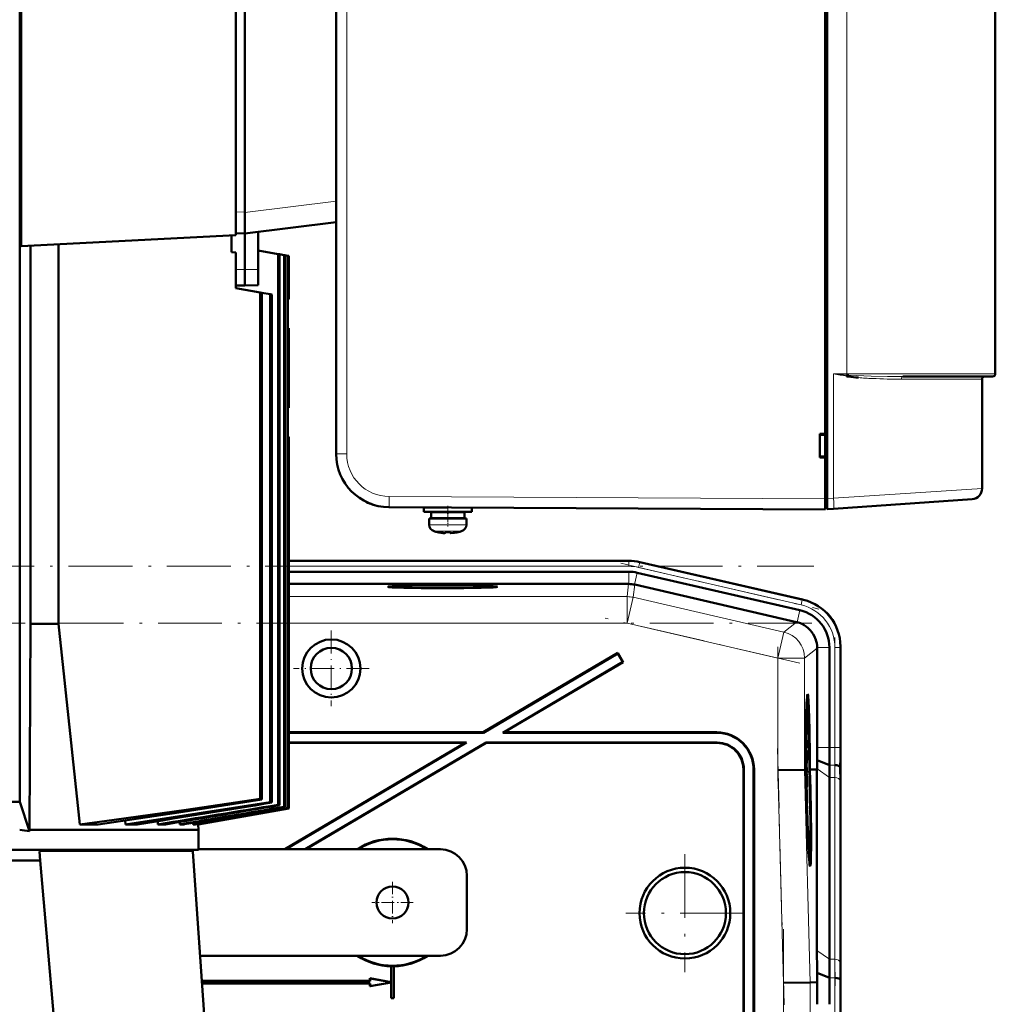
# Model space of a CAD drawing. Extents: x -1595 to 1972, y -1684 to 713.
# Tile 59 of 60: x 1515 to 1699, y 343 to 528. Entities that reach past the tile are written whole.
import ezdxf

# ---------------------------------------------------------------- set-up
doc = ezdxf.new("R2010")
doc.units = 0
doc.linetypes.add('DASHDOT', pattern=[18.5, 12, -3, 0.5, -3])

msp = doc.modelspace()

# ---------------------------------------------------------------- linework, layer by layer
at = {"color": 7, "lineweight": 50}
for p, q in [((1666.83, 438.04), (1666.83, 646.05)), ((1667.23, 646.03), (1667.23, 438.07)), ((1574.83, 637.62), (1574.83, 446.48)), ((1515.32, 623.05), (1515.32, 381.05)), ((1698.83, 622.55), (1698.83, 461.55)), ((1515.59, 485.53), (1515.59, 593.79)), ((1555.94, 487.65), (1555.94, 591.67)), ((1557.64, 587.35), (1557.64, 491.95)), ((1666.83, 450.25), (1666.83, 541.85)), ((1557.64, 491.91), (1557.64, 491.95)), ((1557.64, 487.95), (1557.64, 491.91)), ((1557.64, 487.95), (1574.83, 490.06)), ((1515.59, 485.53), (1555.94, 487.65)), ((1555.14, 487.61), (1555.14, 484.43)), ((1555.94, 487.99), (1557.64, 487.95)), ((1557.64, 481.15), (1557.64, 487.95)), ((1560.14, 481.18), (1560.14, 488.26)), ((1517.36, 414.55), (1517.36, 485.63)), ((1522.62, 414.55), (1522.62, 485.9)), ((1555.94, 484.34), (1555.14, 484.43)), ((1555.94, 484.34), (1555.94, 477.65)), ((1563.96, 484.06), (1560.14, 484.73)), ((1563.96, 484.06), (1563.96, 380.52)), ((1563.96, 484.06), (1564.17, 484.02)), ((1565.04, 483.87), (1564.17, 484.02)), ((1564.17, 484.02), (1564.17, 380.45)), ((1565.04, 483.87), (1565.04, 380.16)), ((1565.04, 483.87), (1565.18, 483.84)), ((1565.7, 483.75), (1565.18, 483.84)), ((1565.18, 483.84), (1565.18, 380.11)), ((1565.7, 483.75), (1565.7, 379.94)), ((1565.7, 483.75), (1565.77, 483.74)), ((1565.94, 483.71), (1565.77, 483.74)), ((1565.77, 483.74), (1565.77, 379.91)), ((1565.94, 483.71), (1565.94, 483.71)), ((1565.94, 483.71), (1565.94, 475.65)), ((1565.94, 483.71), (1565.94, 475.65)), ((1557.64, 478.15), (1557.64, 481.15)), ((1560.14, 478.21), (1560.14, 481.18)), ((1555.94, 478.19), (1557.64, 478.15)), ((1555.94, 477.65), (1560.52, 476.84)), ((1560.14, 478.21), (1557.64, 478.15)), ((1560.52, 476.84), (1560.52, 381.64)), ((1560.52, 476.84), (1560.88, 476.78)), ((1560.88, 476.78), (1562.45, 476.5)), ((1560.88, 476.78), (1560.88, 381.52)), ((1562.45, 476.5), (1562.45, 381.02)), ((1562.45, 476.5), (1562.74, 476.45)), ((1562.74, 476.45), (1562.74, 380.93)), ((1565.77, 475.47), (1565.94, 475.65)), ((1565.77, 475.47), (1565.77, 470.15)), ((1565.94, 475.65), (1565.94, 475.65)), ((1565.94, 470.15), (1565.77, 470.15)), ((1565.94, 470.08), (1565.94, 470.15)), ((1565.94, 455.15), (1565.94, 470.08)), ((1670.88, 461.11), (1671.04, 461.08)), ((1671.29, 461.3), (1670.92, 461.33)), ((1671.04, 461.08), (1671.06, 461.08)), ((1671.06, 461.08), (1671.24, 461.05)), ((1671.24, 461.05), (1671.06, 461.07)), ((1671.24, 461.05), (1671.24, 461.07)), ((1681.43, 461.05), (1690.43, 461.05)), ((1694.52, 461.05), (1688.66, 461.05)), ((1690.43, 461.05), (1698.33, 461.05)), ((1696.33, 439.98), (1696.33, 460.55)), ((1565.77, 455.14), (1565.94, 455.15)), ((1565.77, 455.14), (1565.77, 449.82)), ((1665.83, 445.85), (1665.83, 450.25)), ((1665.83, 450.25), (1666.83, 450.25)), ((1665.83, 450.05), (1666.83, 450.11)), ((1666.83, 450.2), (1666.83, 450.25)), ((1565.77, 449.82), (1565.94, 449.65)), ((1565.94, 449.65), (1565.94, 379.85)), ((1565.94, 449.65), (1565.94, 449.65)), ((1565.94, 449.65), (1565.94, 379.85)), ((1666.83, 445.98), (1665.83, 446.05)), ((1666.83, 445.85), (1665.83, 445.85)), ((1666.83, 445.85), (1666.83, 445.9)), ((1666.83, 438.05), (1666.83, 445.85)), ((1666.83, 436.05), (1666.83, 438.05)), ((1666.83, 436.35), (1666.83, 438.04)), ((1667.23, 436.08), (1667.23, 438.07)), ((1694.47, 437.98), (1668.42, 436.16)), ((1666.83, 436.05), (1584.78, 436.48)), ((1591.33, 436.42), (1595.75, 436.42)), ((1591.33, 436.42), (1591.33, 435.62)), ((1591.33, 435.62), (1591.33, 436.42)), ((1591.33, 435.62), (1595.83, 435.62)), ((1592.68, 435.52), (1595.83, 435.52)), ((1592.68, 434.42), (1592.68, 435.52)), ((1592.68, 434.42), (1592.68, 435.52)), ((1593.83, 436.42), (1593.83, 436.43)), ((1593.83, 435.52), (1593.83, 435.62)), ((1593.83, 435.52), (1593.83, 435.62)), ((1600.33, 435.62), (1595.83, 435.62)), ((1598.98, 435.52), (1595.83, 435.52)), ((1597.83, 435.62), (1597.83, 435.52)), ((1598.98, 435.52), (1598.98, 434.42)), ((1600.33, 436.4), (1600.33, 435.62)), ((1666.83, 436.35), (1667.23, 436.35)), ((1668.42, 436.16), (1667.23, 436.08)), ((1595.83, 434.32), (1592.33, 434.32)), ((1592.33, 434.32), (1592.33, 433.19)), ((1592.33, 433.19), (1592.33, 434.32)), ((1592.68, 434.42), (1595.83, 434.42)), ((1593.83, 434.32), (1593.83, 434.42)), ((1593.83, 434.32), (1593.83, 434.42)), ((1598.98, 434.42), (1595.83, 434.42)), ((1595.83, 434.32), (1599.33, 434.32)), ((1597.83, 434.42), (1597.83, 434.32)), ((1599.33, 434.32), (1599.33, 433.19)), ((1593.91, 431.79), (1593.9, 431.78)), ((1595.33, 431.79), (1595.33, 431.64)), ((1596.33, 431.79), (1596.33, 431.64)), ((1596.37, 431.62), (1596.43, 431.62)), ((1597.76, 431.78), (1597.75, 431.79)), ((1565.94, 426.4), (1609.61, 426.4)), ((1629.87, 426.4), (1609.61, 426.4)), ((1631.95, 426.16), (1662.72, 419.06)), ((1631.95, 426.16), (1662.53, 419.1)), ((1565.94, 424.34), (1629.87, 424.34)), ((1631.49, 424.15), (1662.06, 417.09)), ((1629.86, 422.04), (1565.94, 422.04)), ((1630.99, 421.91), (1661.46, 414.87)), ((1661.54, 414.85), (1661.46, 414.87)), ((1517.14, 375.8), (1517.36, 414.55)), ((1517.36, 414.55), (1522.62, 414.55)), ((1665.33, 410), (1665.33, 410.09)), ((1665.33, 410), (1665.33, 391.29)), ((1667.63, 410.09), (1667.63, 391.29)), ((1669.69, 410.29), (1669.69, 391.29)), ((1669.69, 410.09), (1669.69, 391.29)), ((1627.82, 409.08), (1602.51, 394.15)), ((1627.8, 408.98), (1602.53, 394.08)), ((1628.75, 407.38), (1606.19, 394.08)), ((1628.84, 407.36), (1606.45, 394.15)), ((1627.8, 408.98), (1627.82, 409.08)), ((1627.8, 408.98), (1628.75, 407.38)), ((1627.82, 409.08), (1628.84, 407.36)), ((1628.75, 407.38), (1628.84, 407.36)), ((1663.53, 399.58), (1663.34, 399.63)), ((1565.94, 394.15), (1602.51, 394.15)), ((1565.94, 394.08), (1602.53, 394.08)), ((1602.53, 394.08), (1602.51, 394.15)), ((1606.19, 394.08), (1606.45, 394.15)), ((1606.19, 394.08), (1646.38, 394.08)), ((1606.45, 394.15), (1646.45, 394.15)), ((1663.33, 393.7), (1663.28, 393.7)), ((1663.35, 391.82), (1663.33, 393.7)), ((1663.33, 393.7), (1663.34, 393.7)), ((1663.34, 393.7), (1663.37, 391.19)), ((1599.12, 392.15), (1565.2, 372.15)), ((1599.37, 392.22), (1565.34, 372.15)), ((1599.37, 392.22), (1565.94, 392.22)), ((1599.12, 392.15), (1565.94, 392.15)), ((1603.04, 392.22), (1569, 372.15)), ((1603.05, 392.15), (1569.14, 372.15)), ((1599.12, 392.15), (1599.37, 392.22)), ((1646.52, 392.22), (1603.04, 392.22)), ((1603.05, 392.15), (1603.04, 392.22)), ((1646.45, 392.15), (1603.05, 392.15)), ((1663.29, 391.23), (1663.23, 391.23)), ((1663.37, 391.19), (1663.23, 391.18)), ((1663.34, 390.79), (1663.23, 390.79)), ((1663.32, 392.13), (1663.27, 392.12)), ((1663.29, 391.73), (1663.29, 391.23)), ((1663.36, 391.24), (1663.29, 391.24)), ((1663.28, 389.5), (1663.21, 389.5)), ((1663.3, 390.59), (1663.23, 390.59)), ((1663.32, 388.37), (1663.28, 389.5)), ((1663.29, 389.51), (1663.31, 388.86)), ((1663.32, 389.38), (1663.29, 389.38)), ((1663.32, 389.31), (1663.29, 389.31)), ((1663.34, 389.25), (1663.29, 389.25)), ((1663.31, 388.86), (1663.32, 388.37)), ((1663.36, 388.81), (1663.31, 388.81)), ((1663.32, 389.31), (1663.32, 389.38)), ((1663.34, 389.25), (1663.32, 389.31)), ((1663.33, 389.57), (1663.34, 389.25)), ((1663.37, 389.54), (1663.33, 389.54)), ((1663.36, 388.81), (1663.37, 389.54)), ((1663.36, 388.32), (1663.36, 388.81)), ((1667.61, 387.98), (1665.32, 388.93)), ((1651.44, 298.15), (1651.44, 387.15)), ((1651.51, 298.08), (1651.51, 387.22)), ((1653.37, 387.08), (1653.37, 298.08)), ((1653.44, 387.15), (1653.44, 298.15)), ((1657.95, 387.05), (1662.95, 387.12)), ((1662.95, 387.12), (1663.03, 387.12)), ((1663.03, 387.13), (1663.03, 387.12)), ((1663.11, 387.13), (1663.03, 387.13)), ((1663.05, 387.12), (1663.11, 387.12)), ((1663.05, 387.12), (1663.11, 387.12)), ((1663.11, 387.12), (1663.14, 385.67)), ((1663.15, 387.13), (1663.2, 387.13)), ((1663.19, 385.67), (1663.15, 387.12)), ((1663.15, 387.12), (1663.2, 387.12)), ((1663.15, 387.12), (1663.2, 387.12)), ((1663.32, 388.37), (1663.2, 388.37)), ((1663.36, 388.32), (1663.2, 388.32)), ((1663.29, 388.09), (1663.2, 388.09)), ((1663.3, 387.68), (1663.2, 387.68)), ((1663.2, 387.12), (1663.25, 385.16)), ((1663.29, 388.09), (1663.4, 387)), ((1663.3, 387.68), (1663.29, 388.09)), ((1663.41, 386.59), (1663.3, 387.68)), ((1663.4, 387), (1663.41, 386.59)), ((1663.86, 387.13), (1663.9, 387.13)), ((1663.9, 387.13), (1663.86, 387.13)), ((1663.86, 387.12), (1663.9, 387.12)), ((1663.91, 385.16), (1663.86, 387.12)), ((1663.9, 387.13), (1663.9, 387.13)), ((1663.9, 387.12), (1663.96, 385.16)), ((1663.95, 387.13), (1664.11, 387.13)), ((1663.95, 387.13), (1664.33, 387.13)), ((1663.95, 387.12), (1664.11, 387.12)), ((1664, 385.16), (1663.95, 387.12)), ((1664.11, 387.12), (1664.11, 387.13)), ((1664.33, 387.13), (1665.28, 387.15)), ((1665.28, 387.15), (1665.29, 387.29)), ((1665.28, 353.15), (1665.28, 387.15)), ((1669.67, 387.15), (1669.64, 387.58)), ((1663.19, 385.67), (1663.14, 385.67)), ((1663.14, 385.67), (1663.19, 385.67)), ((1663.41, 386.59), (1663.21, 386.59)), ((1663.37, 386.35), (1663.22, 386.34)), ((1663.31, 386.15), (1663.22, 386.15)), ((1663.31, 386.15), (1663.32, 386.15)), ((1663.33, 384.32), (1663.31, 386.15)), ((1663.32, 386.15), (1663.34, 384.72)), ((1663.35, 385.21), (1663.33, 385.21)), ((1663.41, 385.08), (1663.36, 385.08)), ((1663.4, 384.37), (1663.41, 385.08)), ((1667.63, 385.63), (1667.63, 351.49)), ((1663.17, 384.65), (1663.22, 384.65)), ((1663.22, 384.65), (1663.17, 384.65)), ((1663.33, 384.32), (1663.27, 384.32)), ((1663.38, 383.93), (1663.28, 383.92)), ((1663.4, 383.88), (1663.28, 383.88)), ((1663.42, 383.33), (1663.3, 383.33)), ((1663.36, 383.28), (1663.3, 383.28)), ((1663.38, 383.93), (1663.33, 384.32)), ((1663.34, 384.72), (1663.36, 384.53)), ((1663.38, 384.42), (1663.38, 383.93)), ((1663.4, 384.37), (1663.38, 384.37)), ((1663.4, 383.88), (1663.4, 384.37)), ((1663.44, 381.45), (1663.42, 383.33)), ((1663.42, 383.33), (1663.43, 383.33)), ((1663.43, 383.33), (1663.46, 380.81)), ((1669.69, 384.22), (1669.69, 350.08)), ((1669.69, 384.22), (1669.69, 350.08)), ((1560.88, 381.52), (1560.52, 381.64)), ((1663.35, 381.64), (1663.34, 382.1)), ((1663.41, 381.75), (1663.36, 381.75)), ((1512.82, 381.05), (1515.32, 381.05)), ((1517.14, 375.55), (1515.32, 381.05)), ((1565.77, 379.91), (1548.32, 376.84)), ((1565.94, 379.85), (1548.85, 376.84)), ((1548.86, 376.84), (1565.94, 379.85)), ((1562.74, 380.93), (1562.45, 381.02)), ((1564.17, 380.45), (1563.96, 380.52)), ((1565.18, 380.11), (1565.04, 380.16)), ((1565.77, 379.91), (1565.7, 379.94)), ((1565.94, 379.85), (1565.94, 379.85)), ((1663.38, 381.36), (1663.38, 380.86)), ((1663.45, 380.87), (1663.38, 380.87)), ((1663.46, 380.81), (1663.38, 380.81)), ((1663.4, 380.27), (1663.46, 380.27)), ((1663.47, 379.73), (1663.42, 379.73)), ((1663.46, 380.27), (1663.47, 379.73)), ((1663.45, 379), (1663.47, 378.7)), ((1663.47, 378.7), (1663.48, 378.25)), ((1526.63, 376.84), (1530.06, 376.84)), ((1535.16, 377.59), (1535.23, 376.84)), ((1535.23, 376.84), (1537.45, 376.84)), ((1541.27, 377.45), (1541.32, 376.84)), ((1542.76, 376.84), (1541.32, 376.84)), ((1545.42, 377.29), (1545.46, 376.84)), ((1546.32, 376.84), (1545.46, 376.84)), ((1547.89, 377.11), (1547.91, 376.84)), ((1548.32, 376.84), (1547.91, 376.84)), ((1548.84, 376.93), (1548.85, 376.84)), ((1548.85, 376.84), (1548.86, 376.84)), ((1548.86, 376.84), (1548.94, 375.8)), ((1517.14, 375.8), (1548.94, 375.8)), ((1517.14, 375.55), (1517.14, 375.8)), ((1548.94, 372.05), (1548.94, 375.8)), ((1594.44, 372.15), (1548.94, 372.15)), ((1374.33, 372.05), (1548.94, 372.05)), ((1519.17, 370.05), (1519.02, 371.72)), ((1547.86, 371.72), (1550.25, 337.55)), ((1663.96, 370.78), (1663.77, 370.73)), ((1497.44, 370.05), (1519.17, 370.05)), ((1519.17, 370.05), (1522.01, 337.55)), ((1599.44, 367.15), (1599.44, 357.15)), ((1549.22, 352.15), (1594.44, 352.15)), ((1585.19, 350.15), (1585.21, 350.16)), ((1585.19, 347.19), (1585.19, 350.15)), ((1585.21, 347.16), (1585.21, 350.16)), ((1585.68, 350.16), (1585.68, 344.17)), ((1585.68, 350.16), (1585.69, 350.15)), ((1585.69, 350.15), (1585.69, 344.15)), ((1667.66, 347.98), (1665.32, 348.95)), ((1665.35, 347.15), (1665.32, 348.95)), ((1549.56, 347.4), (1581.19, 347.4)), ((1549.56, 347.38), (1581.21, 347.38)), ((1581.21, 346.92), (1549.59, 346.92)), ((1581.19, 346.9), (1549.59, 346.9)), ((1581.19, 347.4), (1581.19, 347.9)), ((1581.19, 347.9), (1585.19, 347.19)), ((1581.21, 347.88), (1581.19, 347.9)), ((1581.21, 347.38), (1581.19, 347.4)), ((1585.19, 347.11), (1581.19, 346.4)), ((1581.19, 346.9), (1581.21, 346.92)), ((1581.19, 346.4), (1581.19, 346.9)), ((1581.21, 346.42), (1581.19, 346.4)), ((1581.21, 347.88), (1585.21, 347.16)), ((1581.21, 347.38), (1581.21, 347.88)), ((1585.21, 347.13), (1581.21, 346.42)), ((1581.21, 346.42), (1581.21, 346.92)), ((1585.21, 347.16), (1585.19, 347.19)), ((1585.19, 347.11), (1585.21, 347.13)), ((1585.19, 344.15), (1585.19, 347.11)), ((1585.21, 344.17), (1585.21, 347.13)), ((1659, 347.06), (1664, 347.13)), ((1665.35, 347.15), (1664, 347.13)), ((1669.72, 347.15), (1669.68, 347.58)), ((1585.21, 344.17), (1585.19, 344.15)), ((1585.69, 344.15), (1585.19, 344.15)), ((1585.68, 344.17), (1585.21, 344.17)), ((1585.68, 344.17), (1585.69, 344.15)), ((1669.69, 251.29), (1669.69, 343.01))]:
    msp.add_line(p, q, dxfattribs=at)
at = {"color": 7, "lineweight": 18}
for p, q in [((1576.82, 637.62), (1576.82, 446.48)), ((1670.92, 461.55), (1670.92, 622.55)), ((1574.83, 494), (1557.64, 491.91)), ((1555.94, 491.99), (1557.64, 491.95)), ((1555.94, 481.17), (1557.64, 481.15)), ((1560.14, 481.18), (1557.64, 481.15)), ((1668.42, 461.55), (1668.42, 438.15)), ((1668.42, 461.55), (1670.92, 461.55)), ((1670.92, 461.55), (1670.92, 461.36)), ((1690.79, 461.55), (1670.92, 461.55)), ((1670.92, 461.36), (1670.92, 461.33)), ((1698.83, 461.55), (1690.79, 461.55)), ((1681.19, 460.55), (1688.29, 460.55)), ((1688.29, 460.55), (1696.33, 460.55)), ((1576.82, 446.48), (1574.83, 446.48)), ((1668.42, 438.15), (1696.33, 439.98)), ((1584.78, 438.48), (1666.83, 438.05)), ((1667.23, 438.04), (1666.83, 438.04)), ((1667.23, 438.07), (1668.42, 438.15)), ((1592.33, 433.19), (1595.8, 433.19)), ((1592.33, 433.19), (1592.33, 433.19)), ((1593.26, 431.95), (1595.81, 431.95)), ((1593.26, 431.95), (1593.26, 431.95)), ((1595.8, 433.19), (1595.83, 433.19)), ((1595.81, 431.95), (1595.83, 431.95)), ((1599.33, 433.19), (1595.83, 433.19)), ((1595.83, 431.95), (1598.4, 431.95)), ((1565.94, 426.36), (1629.87, 426.36)), ((1629.87, 426.4), (1629.87, 426.36)), ((1629.87, 426.36), (1629.87, 425.36)), ((1631.72, 425.15), (1631.95, 426.13)), ((1631.95, 426.13), (1631.95, 426.16)), ((1631.95, 426.13), (1662.52, 419.07)), ((1565.94, 425.36), (1629.87, 425.36)), ((1629.87, 422.04), (1629.87, 424.34)), ((1630.97, 421.91), (1631.49, 424.15)), ((1631.72, 425.15), (1662.29, 418.09)), ((1629.59, 419.66), (1629.86, 422.04)), ((1630.99, 421.91), (1630.72, 419.53)), ((1629.59, 419.66), (1565.94, 419.66)), ((1629.59, 419.66), (1629.59, 414.66)), ((1630.72, 419.53), (1629.59, 414.66)), ((1659.08, 412.98), (1630.72, 419.53)), ((1662.29, 418.09), (1662.52, 419.07)), ((1662.53, 419.1), (1662.52, 419.07)), ((1661.54, 414.85), (1662.06, 417.09)), ((1659.08, 412.98), (1661.46, 414.87)), ((1629.59, 414.66), (1565.94, 414.66)), ((1657.95, 408.11), (1629.59, 414.66)), ((1659.08, 412.98), (1657.95, 408.11)), ((1665.33, 410), (1662.95, 408.11)), ((1665.33, 410.09), (1667.63, 410.09)), ((1668.66, 410.09), (1669.66, 410.09)), ((1668.66, 410.09), (1668.66, 391.29)), ((1669.66, 410.09), (1669.66, 391.29)), ((1669.66, 410.09), (1669.69, 410.09)), ((1662.95, 408.11), (1657.95, 408.11)), ((1657.95, 387.05), (1657.95, 408.11)), ((1662.95, 387.12), (1662.95, 408.11)), ((1646.38, 394.08), (1646.45, 394.15)), ((1646.45, 392.15), (1646.52, 392.22)), ((1667.63, 391.29), (1665.33, 391.29)), ((1667.63, 391.29), (1668.66, 391.29)), ((1668.66, 391.29), (1669.66, 391.29)), ((1669.66, 391.29), (1669.69, 391.29)), ((1651.44, 387.15), (1651.51, 387.22)), ((1653.44, 387.15), (1653.37, 387.08)), ((1659, 347.06), (1657.95, 387.05)), ((1664, 347.13), (1662.95, 387.12)), ((1667.63, 385.63), (1665.29, 387.29)), ((1668.64, 387.98), (1667.61, 387.98)), ((1669.72, 387.15), (1669.67, 387.15)), ((1668.66, 385.63), (1667.63, 385.63)), ((1668.66, 385.63), (1668.66, 351.49)), ((1669.66, 384.95), (1669.66, 350.81)), ((1519.02, 371.72), (1536.6, 371.72)), ((1536.6, 371.72), (1547.86, 371.72)), ((1667.63, 351.49), (1665.28, 353.15)), ((1668.66, 351.49), (1667.63, 351.49)), ((1659, 247.23), (1659, 347.06)), ((1664, 247.17), (1664, 347.13)), ((1668.69, 347.98), (1667.66, 347.98))]:
    msp.add_line(p, q, dxfattribs=at)
at = {"color": 7, "linetype": 'DASHDOT', "lineweight": 18, "ltscale": 0.005228}
msp.add_line((1565.96, 462.65), (1565.75, 462.65), dxfattribs=at)
at = {"color": 7, "linetype": 'DASHDOT', "lineweight": 18, "ltscale": 0.012}
msp.add_line((1666.79, 438.04), (1667.27, 438.04), dxfattribs=at)
at = {"color": 7, "linetype": 'DASHDOT', "lineweight": 18, "ltscale": 0.097188}
msp.add_line((1595.83, 436.75), (1595.83, 432.87), dxfattribs=at)
at = {"color": 7, "linetype": 'DASHDOT', "lineweight": 18, "ltscale": 0.024001}
msp.add_line((1595.83, 435.54), (1595.83, 436.5), dxfattribs=at)
at = {"color": 7, "linetype": 'DASHDOT', "lineweight": 18, "ltscale": 0.033}
msp.add_line((1595.83, 434.31), (1595.83, 435.63), dxfattribs=at)
at = {"color": 7, "linetype": 'DASHDOT', "lineweight": 18, "ltscale": 0.000798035}
msp.add_line((1594.83, 431.61), (1594.83, 431.64), dxfattribs=at)
at = {"color": 7, "linetype": 'DASHDOT', "lineweight": 18, "ltscale": 0.000674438}
msp.add_line((1594.83, 431.64), (1594.83, 431.62), dxfattribs=at)
at = {"color": 7, "linetype": 'DASHDOT', "lineweight": 18, "ltscale": 0.000917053}
msp.add_line((1596.83, 431.61), (1596.83, 431.64), dxfattribs=at)
at = {"color": 7, "linetype": 'DASHDOT', "lineweight": 18, "ltscale": 0.00068512}
msp.add_line((1596.83, 431.64), (1596.83, 431.61), dxfattribs=at)
at = {"color": 7, "linetype": 'DASHDOT', "lineweight": 18}
for p, q in [((1628.41, 425.92), (1665.61, 417.33)), ((1247.01, 425.36), (1664.68, 425.36)), ((1662.07, 407.16), (1625.47, 415.61)), ((1664.34, 414.66), (1247.35, 414.66)), ((1668.66, 411.97), (1668.66, 389.41)), ((1657.95, 384.94), (1657.95, 410.22)), ((1659.11, 342.91), (1657.85, 391.13)), ((1640.44, 371.25), (1640.44, 349.05)), ((1651.54, 360.15), (1629.35, 360.15)), ((1659, 237.17), (1659, 357.13)), ((1668.66, 352.18), (1668.66, 242.12))]:
    msp.add_line(p, q, dxfattribs=at)
at = {"color": 7, "linetype": 'DASHDOT', "lineweight": 18, "ltscale": 0.355368}
for p, q in [((1573.93, 413.26), (1573.93, 399.04)), ((1581.04, 406.15), (1566.82, 406.15))]:
    msp.add_line(p, q, dxfattribs=at)
at = {"color": 7, "linetype": 'DASHDOT', "lineweight": 18, "ltscale": 0.195001}
for p, q in [((1585.44, 366.05), (1585.44, 358.25)), ((1589.34, 362.15), (1581.54, 362.15))]:
    msp.add_line(p, q, dxfattribs=at)
at = {"color": 7, "lineweight": 18}
for points in [[(1671.29, 461.3), (1672.7, 461.21), (1675.49, 461.12), (1678.54, 461.06), (1681.43, 461.05)], [(1584.78, 438.48), (1584.78, 436.56), (1584.78, 436.49), (1584.78, 436.48)]]:
    msp.add_lwpolyline(points, dxfattribs=at)
at = {"color": 7, "lineweight": 50}
for points in [[(1595.33, 431.64), (1595.33, 431.64), (1595.33, 431.63), (1595.32, 431.63), (1595.3, 431.62), (1595.25, 431.62), (1595.11, 431.62), (1594.83, 431.64)], [(1596.33, 431.64), (1596.33, 431.64), (1596.33, 431.63), (1596.34, 431.63), (1596.35, 431.63), (1596.38, 431.62)], [(1596.33, 431.64), (1596.33, 431.64), (1596.33, 431.63), (1596.34, 431.63), (1596.36, 431.62), (1596.42, 431.62), (1596.83, 431.64)], [(1596.33, 431.64), (1596.33, 431.64), (1596.33, 431.63), (1596.33, 431.63), (1596.34, 431.63), (1596.43, 431.62)], [(1663.28, 393.16), (1663.27, 393.04), (1663.27, 392.46)], [(1663.28, 393.63), (1663.31, 393.11), (1663.32, 392.59)], [(1663.32, 392.13), (1663.29, 393.08), (1663.28, 393.14), (1663.28, 393.16)], [(1663.29, 391.23), (1663.26, 391.74), (1663.25, 392.47)], [(1663.27, 392.46), (1663.28, 391.79), (1663.29, 391.74), (1663.29, 391.73)], [(1663.32, 390.07), (1663.33, 390.68), (1663.33, 390.77), (1663.34, 390.79)], [(1663.34, 390.79), (1663.35, 390.74), (1663.36, 390.58), (1663.38, 389.52)], [(1663.28, 389.5), (1663.29, 390.48), (1663.3, 390.59)], [(1663.3, 390.1), (1663.3, 390.08), (1663.29, 389.65), (1663.29, 389.51)], [(1663.3, 390.59), (1663.32, 390.25), (1663.32, 390.07)], [(1663.32, 389.38), (1663.31, 390.03), (1663.3, 390.1)], [(1663.34, 390.3), (1663.34, 390.28), (1663.33, 390.05), (1663.33, 389.57)], [(1663.37, 389.54), (1663.35, 390.23), (1663.35, 390.28), (1663.34, 390.3)], [(1663.38, 389.52), (1663.38, 388.47), (1663.36, 388.32)], [(1663.35, 385.21), (1663.36, 386.25), (1663.37, 386.32), (1663.37, 386.35)], [(1663.38, 385.85), (1663.37, 385.74), (1663.36, 385.08)], [(1663.37, 386.35), (1663.39, 386.23), (1663.4, 386.05)], [(1663.41, 385.08), (1663.39, 385.74), (1663.38, 385.85)], [(1663.34, 382.1), (1663.35, 383.06), (1663.35, 383.24), (1663.36, 383.28)], [(1663.36, 383.28), (1663.38, 383.1), (1663.41, 382.21)], [(1663.42, 385.07), (1663.41, 384.02), (1663.4, 383.88)], [(1560.52, 381.64), (1546.64, 379.59), (1533.1, 377.7), (1526.63, 376.84)], [(1560.88, 381.52), (1545.23, 379.1), (1530.06, 376.84)], [(1663.37, 382.79), (1663.36, 382.67), (1663.36, 382.09)], [(1663.36, 382.09), (1663.37, 381.42), (1663.38, 381.37), (1663.38, 381.36)], [(1663.41, 381.75), (1663.38, 382.71), (1663.37, 382.77), (1663.37, 382.79)], [(1562.45, 381.02), (1548.66, 378.86), (1535.23, 376.84)]]:
    msp.add_lwpolyline(points, dxfattribs=at)
for centre, radius in [((1573.93, 406.15), 5.47), ((1573.93, 406.15), 3.88), ((1640.44, 360.15), 8.54), ((1640.44, 360.15), 7.72), ((1585.44, 362.15), 3)]:
    msp.add_circle(centre, radius, dxfattribs=at)
at = {"color": 7, "lineweight": 18}
for centre, radius, start, end in [((1703.11, 646.5), 188.17, 259.3785, 260.1372), ((1701.33, 818.13), 358.1, 264.7284, 265.1294), ((1678.95, 530.15), 69.56, 265.148, 267.3458), ((1681.04, 576.07), 115.52, 267.3648, 270.0743), ((1682.05, 460.57), 0.854, 157.1526, 181.5103), ((1584.82, 446.48), 8, 180.0049, 269.6951), ((1629.87, 417.15), 9.21, 77.0008, 89.9996), ((1629.87, 417.15), 8.21, 77.0007, 89.9996), ((1629.59, 414.66), 5, 77, 90), ((1660.45, 410.09), 9.21, 359.9945, 77.0055), ((1660.45, 410.09), 8.21, 359.9938, 77.0063), ((1383.03, 391.22), 285.63, 359.3484, 0.0131), ((1348.83, 391.22), 320.83, 359.3498, 0.013), ((1498.67, 385.43), 169.99, 0.0672, 0.857), ((1478.74, 384.73), 190.91, 0.0672, 0.8552), ((1918.58, 351.79), 249.92, 180.0689, 180.8746), ((1898.75, 351.09), 229.1, 180.0694, 180.8776), ((2087.46, 343.11), 418.8, 179.3343, 180.0144), ((2053.27, 343.1), 383.61, 179.3319, 180.0146)]:
    msp.add_arc(centre, radius, start, end, dxfattribs=at)
at = {"color": 7, "lineweight": 50}
for centre, radius, start, end in [((1673.85, 460.65), 3.01, 166.4368, 171.5453), ((1672.95, 472.79), 11.88, 259.8938, 261.7656), ((1673.93, 460.61), 3.1, 166.5613, 170.7325), ((1673.93, 460.6), 3.1, 166.5009, 170.6598), ((1671.51, 463.8), 2.76, 256.8433, 260.8152), ((1673.01, 473.16), 11.99, 259.9497, 261.774), ((1671.71, 468.92), 7.63, 264.0588, 266.8194), ((1673.94, 460.67), 2.73, 166.7805, 172.1157), ((1675.64, 492.59), 31.85, 262.0536, 265.3637), ((1674, 460.71), 2.77, 167.5876, 173.1499), ((1696.83, 460.55), 0.5, 90, 180), ((1698.33, 461.55), 0.5, 270, 0), ((1584.83, 446.48), 10, 180, 269.7), ((1694.33, 439.98), 2, 274, 360), ((1584.83, 446.47), 9.99, 244.3598, 251.9874), ((1593.63, 433.19), 1.3, 180, 253.3985), ((1593.63, 433.19), 1.3, 180, 253.3985), ((1595.83, 440.57), 9, 253.3985, 257.6222), ((1595.83, 440.57), 9, 253.3985, 257.6222), ((1595.83, 440.57), 8.99, 257.6503, 263.6107), ((1595.83, 440.57), 8.99, 257.6503, 263.6107), ((1595.83, 440.57), 8.99, 257.6503, 263.6107), ((1595.27, 435.41), 3.8, 263.4156, 267.7409), ((1595.28, 435.65), 4.04, 263.5178, 266.8391), ((1595.26, 435.43), 3.82, 263.4243, 267.67), ((1595.83, 441.68), 9.9, 267.106, 269.9999), ((1595.83, 441.68), 9.9, 267.106, 269.9999), ((1595.83, 441.68), 9.9, 267.106, 269.9999), ((1595.83, 441.68), 9.9, 267.106, 269.9999), ((1595.83, 441.68), 9.9, 269.9998, 272.8943), ((1595.83, 441.68), 9.9, 269.9998, 272.8943), ((1595.83, 441.68), 9.9, 269.9998, 272.8943), ((1595.83, 440.57), 8.99, 276.3893, 282.3497), ((1595.83, 440.57), 8.99, 276.3897, 282.3492), ((1595.83, 440.57), 8.99, 276.3893, 282.3497), ((1595.83, 440.57), 9, 282.3778, 286.6016), ((1598.03, 433.19), 1.3, 286.6016, 360), ((1629.87, 417.15), 9.25, 77.0008, 89.9996), ((1629.87, 417.15), 9.25, 77.0008, 89.9996), ((1629.87, 417.15), 7.19, 77.0008, 89.9996), ((1660.7, 410.3), 8.99, 359.9916, 77.0084), ((1660.45, 410.09), 7.18, 359.9917, 77.0084), ((1660.33, 410.01), 5, 65.4322, 75.951), ((-11100.38, -947), 12696.22, 5.98513, 6.156259), ((1660.33, 410), 5, 1.0533, 19.827), ((1646.38, 387.08), 6.99, 359.9843, 90.0157), ((1646.45, 387.15), 6.99, 359.9842, 90.0158), ((1721.57, 394.1), 58.27, 181.4885, 182.2423), ((1646.45, 387.15), 5, 359.9843, 90.0157), ((1646.52, 387.22), 5, 359.9843, 90.0157), ((1685.26, 392.54), 21.94, 181.0813, 183.4019), ((1663.49, 391.23), 0.129, 176.8658, 200.2161), ((1464.97, 391.24), 200.36, 359.3392, 0.0144), ((1383.23, 391.22), 284.4, 359.3457, 0.0134), ((1312.36, 391.21), 357.33, 359.3489, 0.0131), ((2017.28, 391.2), 347.59, 179.9856, 180.6685), ((1549.49, 390.3), 115.84, 358.5125, 359.3228), ((1498.34, 385.43), 169.29, 0.0674, 0.8603), ((1457.04, 383.97), 212.65, 0.0672, 0.8563), ((1876.92, 383.97), 207.22, 179.1215, 179.9313), ((1696.72, 385.49), 33.37, 180.4676, 181.647), ((1681.32, 385.14), 17.96, 180.1828, 182.286), ((1632.85, 384.93), 30.57, 0.2603, 2.093), ((1721.66, 383.73), 58.27, 181.4885, 182.2423), ((1685.35, 382.17), 21.94, 181.0813, 183.4019), ((947.01, 4111.65), 3781.19, 278.98358, 279.3718), ((897.16, 4404.4), 4078.75, 279.08685, 279.40899), ((377.78, 7347.61), 7067.45, 279.487779, 279.663855), ((224.27, 8224.79), 7958.38, 279.556061, 279.699057), ((-1592.13, 18519.28), 18411.89, 279.814419, 279.873992), ((-2354.03, 22841.81), 22801.31, 279.853413, 279.898772), ((1663.8, 380.95), 0.422, 183.6553, 192.335), ((1663.58, 380.86), 0.129, 176.8658, 200.2161), ((1480.64, 111.73), 266.33, 82.1224, 82.5204), ((1585.44, 362.15), 12, 56.4427, 123.5573), ((1585.44, 362.15), 11.9, 57.2111, 122.7889), ((1594.44, 367.15), 5, 0, 90), ((1545.36, 371.55), 2.5, 4, 11.537), ((1663.91, 370.84), 0.0799, 311.3337, 355.0343), ((1594.44, 357.15), 5, 270, 360), ((1585.44, 362.15), 12, 236.4427, 268.8063), ((1585.44, 362.15), 11.9, 237.2111, 302.7889), ((1585.44, 362.15), 12, 271.1938, 303.5573), ((1966.58, 353.51), 301.3, 180.0678, 180.867), ((1585.44, 362.15), 11.99, 268.8884, 271.1116), ((1918.14, 351.79), 250.51, 180.0685, 180.8723), ((1877.06, 350.33), 207.36, 180.0695, 180.8788), ((2191.25, 343.05), 525.92, 179.5532, 180.0043), ((2087.7, 343.11), 420.07, 179.3362, 180.0142), ((2016.77, 343.1), 347.08, 179.3309, 180.0147)]:
    msp.add_arc(centre, radius, start, end, dxfattribs=at)
at = {"color": 7, "lineweight": 18}
for centre, major_axis, ratio, start_param, end_param in [((1681.43, 460.55), (0.003, -0.5), 0.475323, 3.139186, 3.924696), ((1668.28, 438.15), (-0.14, 2), 0.069587, 3.141593, 4.707523), ((1657.95, 408.11), (-3.11, 3.91), 0.999441, 4.04071, 5.384068), ((1668.66, 384.93), (-1, 0), 0.707107, 3.176499, 4.712389), ((1668.66, 350.78), (-1, 0), 0.707107, 3.176499, 4.712389)]:
    msp.add_ellipse(centre, major_axis=major_axis, ratio=ratio, start_param=start_param, end_param=end_param, dxfattribs=at)
at = {"color": 7, "lineweight": 50}
for centre, major_axis, ratio, start_param, end_param in [((1594.86, 421.51), (10.3, 0), 0.026177, 6.280893, 9.427071), ((1594.86, 421.51), (10.3, 0), 0.026177, 3.143885, 4.712389), ((1594.86, 421.51), (10.3, 0), 0.026177, 4.712389, 6.280893), ((1629.86, 417.04), (4.97, -0.57), 0.999653, 1.681638, 1.684204), ((1629.86, 417.04), (-4.97, 0.57), 0.999653, 4.598982, 4.823231), ((1660.33, 410), (3.11, -3.91), 0.999441, 1.244667, 2.041114), ((1663.53, 385.17), (0, 16.16), 0.026176, 0.002497, 1.448977), ((1663.53, 385.17), (0, 16.16), 0.026176, 4.834208, 6.285682), ((1663.53, 385.12), (0, -14.46), 0.026176, 3.135771, 4.572964), ((1663.53, 385.12), (0, -14.46), 0.026176, 1.710221, 3.135771), ((1663.53, 385.17), (0, 12.78), 0.026176, 0.002336, 1.416316), ((1663.53, 385.17), (0, 12.78), 0.026176, 4.866905, 6.285521), ((1663.06, 385.16), (-0.09, 10.11), 0.026177, 5.30292, 5.325316), ((1663.55, 385.16), (0.14, -16.16), 0.026177, 4.589583, 4.590667), ((1663.55, 385.16), (-0.13, 14.45), 0.026177, 1.433458, 1.434672), ((1663.55, 385.16), (0.11, -12.78), 0.026177, 4.556927, 4.558303), ((1663.06, 385.16), (-0.09, 10.11), 0.026177, 5.005973, 5.030229), ((1663.55, 385.16), (-0.11, 12.78), 0.026177, 4.866019, 4.86691), ((1663.55, 385.16), (0.11, -12.78), 0.026177, 1.725317, 1.725801), ((1663.55, 385.16), (-0.13, 14.45), 0.026177, 4.848057, 4.848883), ((1663.55, 385.16), (0.14, -16.16), 0.026177, 1.692062, 1.693145), ((1668.64, 387.56), (1, 0), 0.414156, 0.032065, 1.567957), ((1663.58, 385.14), (0.33, -12.78), 0.026173, 4.710405, 6.280407), ((1663.06, 385.16), (-0.09, 10.11), 0.026177, 4.829745, 4.854381), ((1663.58, 385.14), (0.33, -12.78), 0.026173, 6.2825, 7.855052), ((1663.58, 385.23), (-0.38, 14.44), 0.026173, 3.226476, 4.707021), ((1663.58, 385.13), (0.42, -16.16), 0.026173, 0.075785, 1.571867), ((1663.58, 385.13), (0.42, -16.16), 0.026173, 4.741634, 6.280062), ((1663.58, 385.23), (-0.38, 14.44), 0.026173, 1.609988, 3.148303), ((1663.06, 385.16), (-0.09, 10.11), 0.026177, 4.530445, 4.584844), ((1663.58, 385.13), (0.42, -16.16), 0.026173, 6.280062, 6.35897), ((1668.68, 347.56), (1, 0), 0.414255, 0.032066, 1.56795)]:
    msp.add_ellipse(centre, major_axis=major_axis, ratio=ratio, start_param=start_param, end_param=end_param, dxfattribs=at)

doc.saveas('drawing.dxf')
